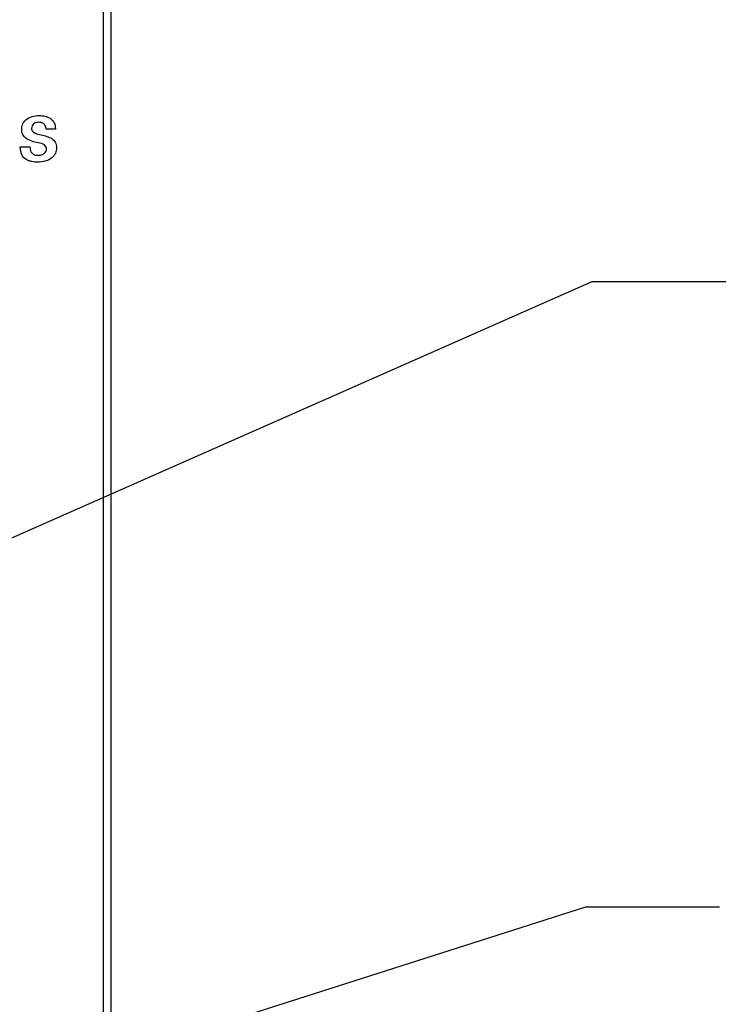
# Model space of a CAD drawing. Header units: inches. Extents: x 0 to 34, y 0 to 22.
# Tile 15 of 35: x 4.7 to 5.6, y 14.4 to 15.7. Entities that reach past the tile are written whole.
import ezdxf

# ---------------------------------------------------------------- set-up
doc = ezdxf.new("R2010")
doc.units = ezdxf.units.IN
doc.header["$LTSCALE"] = 1.87
doc.header["$MEASUREMENT"] = 0
doc.layers.get('0').update_dxf_attribs({"linetype": 'CONTINUOUS'})
for name, color, linetype in [('DATUMCURVES', 7, 'CONTINUOUS'), ('DETAIL', 7, 'CONTINUOUS'), ('DIMENSIONS', 7, 'CONTINUOUS')]:
    doc.layers.add(name, color=color, linetype=linetype)
doc.styles.get("Standard").update_dxf_attribs({"font": 'txt', "width": 0.8})
doc.dimstyles.new('DIMSTYLE_1', dxfattribs={"dimtxt": 0.125, "dimasz": 0.18, "dimexe": 0.125, "dimexo": 0.0625, "dimgap": 0.09, "dimtad": 0, "dimtih": 1, "dimtoh": 1, "dimdec": 3, "dimzin": 4, "dimdsep": 46, "dimtxsty": 'STANDARD', "dimblk": '_FILLED', "dimblk1": '_FILLED', "dimblk2": '_FILLED', "dimcen": 0.09, "dimadec": 0, "dimazin": 0, "dimtp": 0.005, "dimtm": 0.005, "dimtfac": 1, "dimtdec": 3, "dimtofl": 0, "dimtmove": 0, "dimatfit": 3, "dimldrblk": '_FILLED', "dimfxl": 1, "dimtolj": 1, "dimtzin": 4, "dimarcsym": 0})
doc.dimstyles.get("Standard").update_dxf_attribs({"dimtxt": 0.125, "dimasz": 0.18, "dimexe": 0.125, "dimexo": 0.0625, "dimgap": 0.09, "dimtad": 0, "dimtih": 1, "dimtoh": 1, "dimdec": 3, "dimzin": 4, "dimdsep": 46, "dimtxsty": 'STANDARD', "dimblk": '_FILLED', "dimblk1": '_FILLED', "dimblk2": '_FILLED', "dimcen": 0.09, "dimadec": 0, "dimazin": 0, "dimtol": 1, "dimtp": 0.01, "dimtm": 0.01, "dimtfac": 1, "dimtdec": 3, "dimtofl": 0, "dimtmove": 0, "dimatfit": 3, "dimldrblk": '_FILLED', "dimfxl": 1, "dimtolj": 1, "dimtzin": 4, "dimarcsym": 0})

# ---------------------------------------------------------------- blocks, each defined once
blk = doc.blocks.new('*D12')
at = {"layer": 'DIMENSIONS', "color": 2, "linetype": 'CONTINUOUS'}
blk.add_line((4.1863, 18.6708), (5.4053, 18.6708), dxfattribs=at)
at = {"layer": 'DIMENSIONS', "color": 2, "linetype": 'CONTINUOUS', "insert": (5.4678, 18.7333), "char_height": 0.125, "width": 0.8, "attachment_point": 1, "line_spacing_factor": 0.9}
blk.add_mtext('10.072\\P[255.83]', dxfattribs=at)
blk = doc.blocks.new('_FILLED')
at = {"color": 0, "linetype": 'BYBLOCK'}
blk.add_solid([(0, 0), (-1, 0.1736), (-1, -0.1736)], dxfattribs=at)

msp = doc.modelspace()

# ---------------------------------------------------------------- linework, layer by layer
at = {"color": 7, "linetype": 'CONTINUOUS'}
for p, q in [((4.8178, 8.4768), (4.8178, 18.4928)), ((4.8078, 8.5068), (4.8078, 17.8628))]:
    msp.add_line(p, q, dxfattribs=at)
at = {"layer": 'DATUMCURVES', "color": 40, "linetype": 'CONTINUOUS'}
for p, q in [((4.7427, 15.5317), (4.7303, 15.5317)), ((4.6954, 15.508), (4.7085, 15.508))]:
    msp.add_line(p, q, dxfattribs=at)
for points, knots in [([(4.7195, 15.5131), (4.7137, 15.5145), (4.7055, 15.5165), (4.6981, 15.5244), (4.6969, 15.5315), (4.6982, 15.5386), (4.705, 15.5481), (4.7175, 15.5505), (4.7264, 15.5498), (4.729, 15.5491)], [0, 0, 0, 0, 0.243996, 0.333869, 0.428834, 0.528409, 0.629262, 0.891524, 1, 1, 1, 1]), ([(4.729, 15.5491), (4.7296, 15.549), (4.7335, 15.5478), (4.7394, 15.5443), (4.7425, 15.5373), (4.7427, 15.5333), (4.7427, 15.5317)], [0, 0, 0, 0, 0.082173, 0.506129, 0.802924, 1, 1, 1, 1]), ([(4.7303, 15.5317), (4.7302, 15.5336), (4.7294, 15.5369), (4.7256, 15.5404), (4.7209, 15.5411), (4.7166, 15.5406), (4.7122, 15.5385), (4.7105, 15.5347), (4.7106, 15.532), (4.7107, 15.5317)], [0, 0, 0, 0, 0.185848, 0.316545, 0.495584, 0.632507, 0.750076, 0.966615, 1, 1, 1, 1]), ([(4.7107, 15.5317), (4.7108, 15.5309), (4.7114, 15.5289), (4.7158, 15.5255), (4.723, 15.5243), (4.7312, 15.5221), (4.738, 15.5194), (4.7434, 15.5143), (4.7449, 15.5068), (4.7433, 15.499), (4.7379, 15.4923), (4.7292, 15.4881), (4.7199, 15.487), (4.7133, 15.4875), (4.7104, 15.4881), (4.7101, 15.4882)], [0, 0, 0, 0, 0.027901, 0.064919, 0.179019, 0.266771, 0.347446, 0.421246, 0.504377, 0.591161, 0.679266, 0.779994, 0.903835, 0.988874, 1, 1, 1, 1]), ([(4.7101, 15.4882), (4.7085, 15.4885), (4.704, 15.4899), (4.6965, 15.4958), (4.6955, 15.5037), (4.6954, 15.508)], [0, 0, 0, 0, 0.186324, 0.520703, 1, 1, 1, 1]), ([(4.7085, 15.508), (4.7085, 15.5057), (4.7089, 15.5016), (4.7134, 15.4971), (4.7189, 15.4963), (4.724, 15.4969), (4.7289, 15.4989), (4.731, 15.5027), (4.7309, 15.505)], [0, 0, 0, 0, 0.205003, 0.341617, 0.535878, 0.67792, 0.796315, 1, 1, 1, 1]), ([(4.7309, 15.505), (4.7308, 15.5071), (4.7279, 15.5121), (4.7224, 15.5124), (4.7195, 15.5131)], [0, 0, 0, 0, 0.402287, 1, 1, 1, 1])]:
    msp.add_open_spline(points, degree=3, knots=knots, dxfattribs=at)

# ---------------------------------------------------------------- dimensions: what is measured, and where the dimension line sits
at = {"layer": 'DIMENSIONS', "color": 2, "linetype": 'CONTINUOUS'}
dim = msp.add_ordinate_dim(feature_location=(4.1863, 18.6708), offset=(1.219, 0), dtype=0, origin=(3.9438, 8.5988), dimstyle='DIMSTYLE_1', override={"dimtad": 1, "dimtih": 0, "dimtoh": 0}, dxfattribs=at)
dim.commit()
dim.dimension.update_dxf_attribs({"geometry": '*D12', "text_midpoint": (5.8678, 18.577)})

# ---------------------------------------------------------------- leaders
at = {"layer": 'DETAIL', "color": 2, "linetype": 'CONTINUOUS'}
for points in [[(4.4288, 14.8688), (5.4663, 15.3266), (5.6463, 15.3266)], [(4.2995, 14.1147), (5.4575, 14.4842), (5.6375, 14.4842)]]:
    msp.add_leader(points, dimstyle='STANDARD', override={"dimtad": 0}, dxfattribs=at)

doc.saveas('drawing.dxf')
